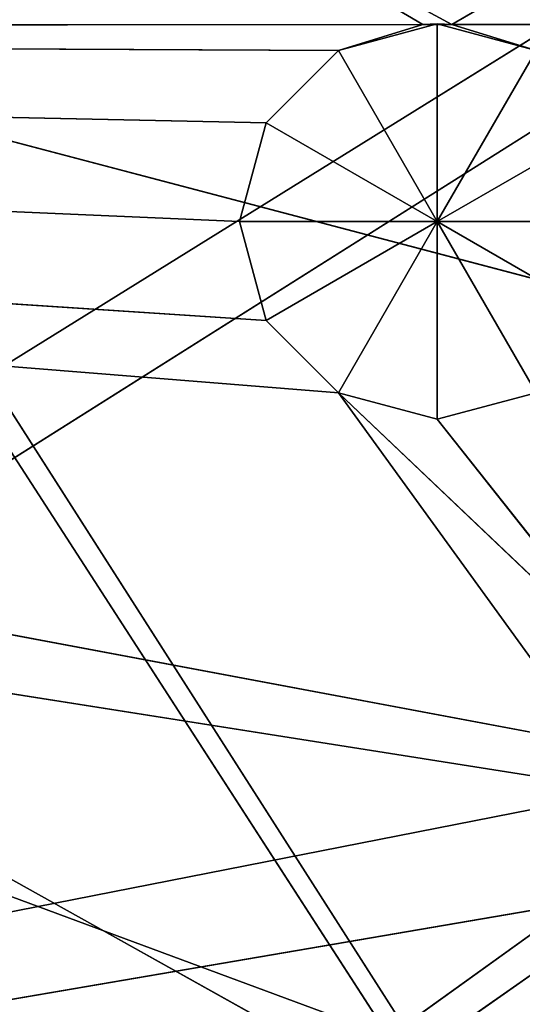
# Model space of a CAD drawing. Extents: x 0 to 49.9, y 0 to 49.9.
# Tile 52 of 190: x 10.9 to 11.6, y 15.3 to 16.7. Entities that reach past the tile are written whole.
import ezdxf

# ---------------------------------------------------------------- set-up
doc = ezdxf.new("R2010")
doc.units = 0
doc.header["$LTSCALE"] = 25.4
doc.layers.get('0').update_dxf_attribs({"color": 13, "linetype": 'CONTINUOUS'})

# ---------------------------------------------------------------- blocks, each defined once
blk = doc.blocks.new('REFLECTOR-LED-GU10-8348-83')
at = {"color": 7}
for p, q in [((9.6615, 52.7165, 33.7591), (11.5418, 52.7165, 34.8097)), ((9.6615, 52.7165, 33.7591), (11.5418, 52.7165, 34.8097)), ((11.5418, 52.7165, 34.8097), (10.3457, 52.7165, 32.936)), ((10.3457, 52.7165, 32.936), (11.5418, 52.433, 34.8097)), ((10.3457, 52.7165, 32.936), (11.5418, 52.433, 34.8097)), ((11.5418, 52.7165, 34.8097), (10.3457, 52.7165, 32.936)), ((11.5418, 52.433, 34.8097), (10.3457, 52.433, 32.936)), ((11.5418, 52.433, 34.8097), (10.3457, 52.433, 32.936)), ((11.2372, 51.3838, 33.6198), (11.1987, 51.8838, 33.4761)), ((11.1987, 51.8838, 33.4761), (11.2372, 51.8838, 33.6198)), ((11.2372, 51.3838, 33.6198), (11.1987, 51.8838, 33.4761)), ((11.1987, 51.3838, 33.4761), (11.1987, 51.8838, 33.4761)), ((11.1987, 51.3838, 33.4761), (11.1987, 51.8838, 33.4761)), ((11.1987, 51.3838, 33.4761), (11.2372, 51.8838, 33.3324)), ((11.2372, 51.8838, 33.3324), (11.1987, 51.8838, 33.4761)), ((11.1987, 51.3838, 33.4761), (11.2372, 51.8838, 33.3324)), ((11.1987, 51.8838, 33.4761), (11.2372, 51.8838, 33.6198)), ((11.1987, 51.8838, 33.4761), (11.4861, 51.8838, 33.4761)), ((11.1987, 51.8838, 33.4761), (11.4861, 51.8838, 33.4761)), ((11.2372, 51.8838, 33.3324), (11.1987, 51.8838, 33.4761)), ((11.3424, 51.3838, 33.7249), (11.2372, 51.8838, 33.6198)), ((11.2372, 51.8838, 33.6198), (11.3424, 51.8838, 33.7249)), ((11.3424, 51.3838, 33.7249), (11.2372, 51.8838, 33.6198)), ((11.2372, 51.3838, 33.6198), (11.2372, 51.8838, 33.6198)), ((11.2372, 51.3838, 33.6198), (11.2372, 51.8838, 33.6198)), ((11.2372, 51.3838, 33.3324), (11.2372, 51.8838, 33.3324)), ((11.2372, 51.3838, 33.3324), (11.2372, 51.8838, 33.3324)), ((11.2372, 51.3838, 33.3324), (11.3424, 51.8838, 33.2272)), ((11.3424, 51.8838, 33.2272), (11.2372, 51.8838, 33.3324)), ((11.2372, 51.3838, 33.3324), (11.3424, 51.8838, 33.2272)), ((11.3424, 51.8838, 33.2272), (11.2372, 51.8838, 33.3324)), ((11.4861, 51.8838, 33.4761), (11.2372, 51.8838, 33.3324)), ((11.2372, 51.8838, 33.6198), (11.3424, 51.8838, 33.7249)), ((11.2372, 51.8838, 33.6198), (11.4861, 51.8838, 33.4761)), ((11.2372, 51.8838, 33.6198), (11.4861, 51.8838, 33.4761)), ((11.4861, 51.8838, 33.4761), (11.2372, 51.8838, 33.3324)), ((11.4861, 51.3838, 33.7634), (11.3424, 51.8838, 33.7249)), ((11.3424, 51.8838, 33.7249), (11.4861, 51.8838, 33.7634)), ((11.4861, 51.3838, 33.7634), (11.3424, 51.8838, 33.7249)), ((11.3424, 51.3838, 33.7249), (11.3424, 51.8838, 33.7249)), ((11.3424, 51.3838, 33.7249), (11.3424, 51.8838, 33.7249)), ((11.3424, 51.3838, 33.2272), (11.3424, 51.8838, 33.2272)), ((11.3424, 51.3838, 33.2272), (11.3424, 51.8838, 33.2272)), ((11.465, 51.3838, 33.1895), (11.3424, 51.8838, 33.2272)), ((11.465, 51.3838, 33.1895), (11.3424, 51.8838, 33.2272)), ((11.4861, 51.8838, 33.1887), (11.3424, 51.8838, 33.2272)), ((11.3424, 51.8838, 33.2272), (11.4861, 51.8838, 33.4761)), ((11.3424, 51.8838, 33.2272), (11.4861, 51.8838, 33.4761)), ((11.4861, 51.8838, 33.1887), (11.3424, 51.8838, 33.2272)), ((11.4861, 51.8838, 33.4761), (11.3424, 51.8838, 33.7249)), ((11.3424, 51.8838, 33.7249), (11.4861, 51.8838, 33.7634)), ((11.4861, 51.8838, 33.4761), (11.3424, 51.8838, 33.7249)), ((11.465, 51.3838, 33.1895), (11.4861, 51.8838, 33.1887)), ((11.465, 51.3838, 33.1895), (11.4861, 51.8838, 33.1887)), ((11.4861, 51.8838, 33.1887), (11.5072, 51.3838, 33.1895)), ((11.6298, 51.8838, 33.2272), (11.4861, 51.8838, 33.1887)), ((11.6298, 51.3838, 33.7249), (11.4861, 51.8838, 33.7634)), ((11.4861, 51.8838, 33.7634), (11.6298, 51.8838, 33.7249)), ((11.6298, 51.3838, 33.7249), (11.4861, 51.8838, 33.7634)), ((11.4861, 51.3838, 33.7634), (11.4861, 51.8838, 33.7634)), ((11.4861, 51.3838, 33.7634), (11.4861, 51.8838, 33.7634)), ((11.4861, 51.8838, 33.1887), (11.5072, 51.3838, 33.1895)), ((11.4861, 51.8838, 33.1887), (11.4861, 51.8838, 33.4761)), ((11.4861, 51.8838, 33.1887), (11.4861, 51.8838, 33.4761)), ((11.6298, 51.8838, 33.2272), (11.4861, 51.8838, 33.1887)), ((11.6298, 51.8838, 33.2272), (11.4861, 51.8838, 33.4761)), ((11.6298, 51.8838, 33.7249), (11.4861, 51.8838, 33.4761)), ((11.4861, 51.8838, 33.4761), (11.7349, 51.8838, 33.6198)), ((11.6298, 51.8838, 33.7249), (11.4861, 51.8838, 33.4761)), ((11.4861, 51.8838, 33.7634), (11.6298, 51.8838, 33.7249)), ((11.4861, 51.8838, 33.7634), (11.4861, 51.8838, 33.4761)), ((11.4861, 51.8838, 33.7634), (11.4861, 51.8838, 33.4761)), ((11.7349, 51.8838, 33.3324), (11.4861, 51.8838, 33.4761)), ((11.6298, 51.8838, 33.2272), (11.4861, 51.8838, 33.4761)), ((11.7349, 51.8838, 33.3324), (11.4861, 51.8838, 33.4761)), ((11.7734, 51.8838, 33.4761), (11.4861, 51.8838, 33.4761)), ((11.7734, 51.8838, 33.4761), (11.4861, 51.8838, 33.4761)), ((11.4861, 51.8838, 33.4761), (11.7349, 51.8838, 33.6198)), ((11.5072, 51.3838, 33.1895), (11.6298, 51.8838, 33.2272)), ((11.5072, 51.3838, 33.1895), (11.6298, 51.8838, 33.2272)), ((11.465, 51.3838, 33.1895), (4.7511, 51.3838, 33.1956)), ((11.465, 51.3838, 33.1895), (4.7511, 51.3838, 33.1956)), ((11.3424, 51.3838, 33.2272), (4.7511, 51.3838, 33.1956)), ((11.2372, 51.3838, 33.3324), (4.7511, 51.3838, 33.1956)), ((11.3424, 51.3838, 33.2272), (4.7511, 51.3838, 33.1956)), ((11.2372, 51.3838, 33.3324), (4.7511, 51.3838, 33.1956)), ((11.1987, 51.3838, 33.4761), (4.7511, 51.3838, 33.1956)), ((11.1987, 51.3838, 33.4761), (4.7511, 51.3838, 33.1956)), ((11.2372, 51.3838, 33.6198), (4.7511, 51.3838, 33.1956)), ((4.7511, 51.3838, 33.1956), (11.7613, 51.3838, 34.3039)), ((4.7511, 51.3838, 33.1956), (11.7613, 51.3838, 34.3039)), ((4.7511, 51.3838, 33.1956), (11.3424, 51.3838, 33.7249)), ((4.7511, 51.3838, 33.1956), (11.3424, 51.3838, 33.7249)), ((11.2372, 51.3838, 33.6198), (4.7511, 51.3838, 33.1956)), ((5.8381, 51.3838, 35.4689), (11.7998, 51.3838, 34.4476)), ((5.8381, 51.3838, 35.4689), (11.7998, 51.3838, 34.4476)), ((5.8381, 51.3838, 35.4689), (11.7613, 51.3838, 34.3039)), ((5.8381, 51.3838, 35.4689), (11.7613, 51.3838, 34.3039)), ((7.2176, 51.3838, 37.6541), (11.7998, 51.3838, 34.4476)), ((7.2176, 51.3838, 37.6541), (11.7998, 51.3838, 34.4476)), ((11.5072, 51.3838, 33.1895), (10.9766, 51.3838, 32.9019)), ((11.5072, 51.3838, 33.1895), (10.9766, 51.3838, 32.9019)), ((11.465, 51.3838, 33.1895), (10.9766, 51.3838, 32.9019)), ((11.465, 51.3838, 33.1895), (10.9766, 51.3838, 32.9019)), ((11.2372, 51.3838, 33.3324), (11.1987, 51.3838, 33.4761)), ((11.1987, 51.3838, 33.4761), (11.2372, 51.3838, 33.6198)), ((11.1987, 51.3838, 33.4761), (11.2372, 51.3838, 33.6198)), ((11.2372, 51.3838, 33.3324), (11.1987, 51.3838, 33.4761)), ((11.3424, 51.3838, 33.2272), (11.2372, 51.3838, 33.3324)), ((11.2372, 51.3838, 33.6198), (11.3424, 51.3838, 33.7249)), ((11.2372, 51.3838, 33.6198), (11.3424, 51.3838, 33.7249)), ((11.3424, 51.3838, 33.2272), (11.2372, 51.3838, 33.3324)), ((11.7613, 51.3838, 34.3039), (11.3424, 51.3838, 33.7249)), ((11.3424, 51.3838, 33.7249), (11.7998, 51.3838, 34.1602)), ((11.3424, 51.3838, 33.7249), (11.7998, 51.3838, 34.1602)), ((11.3424, 51.3838, 33.7249), (11.4861, 51.3838, 33.7634)), ((11.465, 51.3838, 33.1895), (11.3424, 51.3838, 33.2272)), ((11.7613, 51.3838, 34.3039), (11.3424, 51.3838, 33.7249)), ((11.3424, 51.3838, 33.7249), (11.4861, 51.3838, 33.7634)), ((11.465, 51.3838, 33.1895), (11.3424, 51.3838, 33.2272)), ((11.5072, 51.3838, 33.1895), (11.465, 51.3838, 33.1895)), ((11.5072, 51.3838, 33.1895), (11.465, 51.3838, 33.1895)), ((11.4861, 51.3838, 33.7634), (11.7998, 51.3838, 34.1602)), ((11.4861, 51.3838, 33.7634), (11.7998, 51.3838, 34.1602)), ((11.4861, 51.3838, 33.7634), (11.6298, 51.3838, 33.7249)), ((11.4861, 51.3838, 33.7634), (11.6298, 51.3838, 33.7249)), ((11.6298, 51.3838, 33.2272), (11.5072, 51.3838, 33.1895)), ((11.5072, 51.3838, 33.1895), (12.3294, 51.3838, 33.1891)), ((11.5072, 51.3838, 33.1895), (12.3294, 51.3838, 33.1891)), ((11.5072, 51.3838, 33.1895), (12.7224, 51.3838, 32.4825)), ((11.5072, 51.3838, 33.1895), (12.7224, 51.3838, 32.4825)), ((11.6298, 51.3838, 33.2272), (11.5072, 51.3838, 33.1895)), ((8.9283, 39.5871, 35.0461), (24.9387, 39.5871, 24.9387)), ((8.9283, 39.5871, 35.0461), (24.9387, 39.5871, 24.9387)), ((8.9283, 38.5871, 35.0461), (24.9387, 38.5871, 24.9387)), ((8.9283, 38.5871, 35.0461), (24.9387, 38.5871, 24.9387))]:
    blk.add_line(p, q, dxfattribs=at)
at = {"color": 18}
for p, q in [((11.4157, 34.6582, 34.6612), (9.396, 36.6453, 33.9123)), ((11.4157, 34.6582, 34.6612), (9.396, 36.6453, 33.9123)), ((11.4157, 34.6582, 34.6612), (10.5148, 34.6582, 33.2664)), ((11.4157, 34.6582, 34.6612), (10.5148, 34.6582, 33.2664)), ((12.5938, 32.7841, 33.8142), (10.5148, 34.6582, 33.2664)), ((12.5938, 32.7841, 33.8142), (10.5148, 34.6582, 33.2664)), ((11.4157, 34.6582, 34.6612), (12.5938, 32.7841, 33.8142)), ((11.4157, 34.6582, 34.6612), (12.5938, 32.7841, 33.8142)), ((10.3759, 32.3993, 33.9844), (12.5628, 30.4637, 34.3956)), ((10.3759, 32.3993, 33.9844), (12.5628, 30.4637, 34.3956)), ((10.3759, 32.3993, 33.9844), (11.7079, 30.4637, 33.157)), ((10.3759, 32.3993, 33.9844), (11.7079, 30.4637, 33.157))]:
    blk.add_line(p, q, dxfattribs=at)
at = {"color": 7}
mesh = blk.add_polyface(dxfattribs=at)
corners = [(9.6615, 52.7165, 33.7591), (10.8155, 52.433, 35.5089), (10.9435, 52.7165, 35.6777)]
mesh.append_faces([[corners[k] for k in face] for face in [(0, 1, 2)]], dxfattribs={"color": 7})
mesh = blk.add_polyface(dxfattribs=at)
corners = [(11.5418, 52.7165, 34.8097), (10.3457, 52.7165, 32.936), (9.6615, 52.7165, 33.7591)]
mesh.append_faces([[corners[k] for k in face] for face in [(0, 1, 2)]], dxfattribs={"color": 7})
mesh = blk.add_polyface(dxfattribs=at)
corners = [(10.9435, 52.7165, 35.6777), (11.5418, 52.7165, 34.8097), (9.6615, 52.7165, 33.7591)]
mesh.append_faces([[corners[k] for k in face] for face in [(0, 1, 2)]], dxfattribs={"color": 7})
mesh = blk.add_polyface(dxfattribs=at)
corners = [(10.3457, 52.7165, 32.936), (11.5418, 52.433, 34.8097), (10.3457, 52.433, 32.936)]
mesh.append_faces([[corners[k] for k in face] for face in [(0, 1, 2)]], dxfattribs={"color": 7})
mesh = blk.add_polyface(dxfattribs=at)
corners = [(11.5418, 52.7165, 34.8097), (11.5418, 52.433, 34.8097), (10.3457, 52.7165, 32.936)]
mesh.append_faces([[corners[k] for k in face] for face in [(0, 1, 2)]], dxfattribs={"color": 7})
mesh = blk.add_polyface(dxfattribs=at)
corners = [(11.5418, 52.433, 34.8097), (18.5739, 52.433, 28.906), (10.3457, 52.433, 32.936)]
mesh.append_faces([[corners[k] for k in face] for face in [(0, 1, 2)]], dxfattribs={"color": 7})
mesh = blk.add_polyface(dxfattribs=at)
corners = [(11.5418, 52.433, 34.8097), (19.5028, 52.433, 30.106), (18.5739, 52.433, 28.906)]
mesh.append_faces([[corners[k] for k in face] for face in [(0, 1, 2)]], dxfattribs={"color": 7})
mesh = blk.add_polyface(dxfattribs=at)
corners = [(12.977, 52.433, 36.5072), (19.5028, 52.433, 30.106), (11.5418, 52.433, 34.8097)]
mesh.append_faces([[corners[k] for k in face] for face in [(0, 1, 2)]], dxfattribs={"color": 7})
mesh = blk.add_polyface(dxfattribs=at)
corners = [(11.2372, 51.8838, 33.6198), (11.2372, 51.3838, 33.6198), (11.1987, 51.8838, 33.4761)]
mesh.append_faces([[corners[k] for k in face] for face in [(0, 1, 2)]], dxfattribs={"color": 7})
mesh = blk.add_polyface(dxfattribs=at)
corners = [(11.1987, 51.8838, 33.4761), (11.2372, 51.3838, 33.6198), (11.1987, 51.3838, 33.4761)]
mesh.append_faces([[corners[k] for k in face] for face in [(0, 1, 2)]], dxfattribs={"color": 7})
mesh = blk.add_polyface(dxfattribs=at)
corners = [(11.1987, 51.8838, 33.4761), (11.1987, 51.3838, 33.4761), (11.2372, 51.8838, 33.3324)]
mesh.append_faces([[corners[k] for k in face] for face in [(0, 1, 2)]], dxfattribs={"color": 7})
mesh = blk.add_polyface(dxfattribs=at)
corners = [(11.2372, 51.8838, 33.3324), (11.1987, 51.3838, 33.4761), (11.2372, 51.3838, 33.3324)]
mesh.append_faces([[corners[k] for k in face] for face in [(0, 1, 2)]], dxfattribs={"color": 7})
mesh = blk.add_polyface(dxfattribs=at)
corners = [(11.2372, 51.8838, 33.6198), (11.1987, 51.8838, 33.4761), (11.4861, 51.8838, 33.4761)]
mesh.append_faces([[corners[k] for k in face] for face in [(0, 1, 2)]], dxfattribs={"color": 7})
mesh = blk.add_polyface(dxfattribs=at)
corners = [(11.1987, 51.8838, 33.4761), (11.2372, 51.8838, 33.3324), (11.4861, 51.8838, 33.4761)]
mesh.append_faces([[corners[k] for k in face] for face in [(0, 1, 2)]], dxfattribs={"color": 7})
mesh = blk.add_polyface(dxfattribs=at)
corners = [(11.3424, 51.3838, 33.7249), (11.2372, 51.8838, 33.6198), (11.3424, 51.8838, 33.7249)]
mesh.append_faces([[corners[k] for k in face] for face in [(0, 1, 2)]], dxfattribs={"color": 7})
mesh = blk.add_polyface(dxfattribs=at)
corners = [(11.3424, 51.3838, 33.7249), (11.2372, 51.3838, 33.6198), (11.2372, 51.8838, 33.6198)]
mesh.append_faces([[corners[k] for k in face] for face in [(0, 1, 2)]], dxfattribs={"color": 7})
mesh = blk.add_polyface(dxfattribs=at)
corners = [(11.2372, 51.8838, 33.3324), (11.2372, 51.3838, 33.3324), (11.3424, 51.8838, 33.2272)]
mesh.append_faces([[corners[k] for k in face] for face in [(0, 1, 2)]], dxfattribs={"color": 7})
mesh = blk.add_polyface(dxfattribs=at)
corners = [(11.3424, 51.8838, 33.2272), (11.2372, 51.3838, 33.3324), (11.3424, 51.3838, 33.2272)]
mesh.append_faces([[corners[k] for k in face] for face in [(0, 1, 2)]], dxfattribs={"color": 7})
mesh = blk.add_polyface(dxfattribs=at)
corners = [(11.4861, 51.8838, 33.4761), (11.2372, 51.8838, 33.3324), (11.3424, 51.8838, 33.2272)]
mesh.append_faces([[corners[k] for k in face] for face in [(0, 1, 2)]], dxfattribs={"color": 7})
mesh = blk.add_polyface(dxfattribs=at)
corners = [(11.3424, 51.8838, 33.7249), (11.2372, 51.8838, 33.6198), (11.4861, 51.8838, 33.4761)]
mesh.append_faces([[corners[k] for k in face] for face in [(0, 1, 2)]], dxfattribs={"color": 7})
mesh = blk.add_polyface(dxfattribs=at)
corners = [(11.4861, 51.3838, 33.7634), (11.3424, 51.8838, 33.7249), (11.4861, 51.8838, 33.7634)]
mesh.append_faces([[corners[k] for k in face] for face in [(0, 1, 2)]], dxfattribs={"color": 7})
mesh = blk.add_polyface(dxfattribs=at)
corners = [(11.4861, 51.3838, 33.7634), (11.3424, 51.3838, 33.7249), (11.3424, 51.8838, 33.7249)]
mesh.append_faces([[corners[k] for k in face] for face in [(0, 1, 2)]], dxfattribs={"color": 7})
mesh = blk.add_polyface(dxfattribs=at)
corners = [(11.465, 51.3838, 33.1895), (11.3424, 51.8838, 33.2272), (11.3424, 51.3838, 33.2272)]
mesh.append_faces([[corners[k] for k in face] for face in [(0, 1, 2)]], dxfattribs={"color": 7})
mesh = blk.add_polyface(dxfattribs=at)
corners = [(11.4861, 51.8838, 33.1887), (11.3424, 51.8838, 33.2272), (11.465, 51.3838, 33.1895)]
mesh.append_faces([[corners[k] for k in face] for face in [(0, 1, 2)]], dxfattribs={"color": 7})
mesh = blk.add_polyface(dxfattribs=at)
corners = [(11.4861, 51.8838, 33.4761), (11.3424, 51.8838, 33.2272), (11.4861, 51.8838, 33.1887)]
mesh.append_faces([[corners[k] for k in face] for face in [(0, 1, 2)]], dxfattribs={"color": 7})
mesh = blk.add_polyface(dxfattribs=at)
corners = [(11.4861, 51.8838, 33.7634), (11.3424, 51.8838, 33.7249), (11.4861, 51.8838, 33.4761)]
mesh.append_faces([[corners[k] for k in face] for face in [(0, 1, 2)]], dxfattribs={"color": 7})
mesh = blk.add_polyface(dxfattribs=at)
corners = [(11.5072, 51.3838, 33.1895), (11.4861, 51.8838, 33.1887), (11.465, 51.3838, 33.1895)]
mesh.append_faces([[corners[k] for k in face] for face in [(0, 1, 2)]], dxfattribs={"color": 7})
mesh = blk.add_polyface(dxfattribs=at)
corners = [(11.6298, 51.8838, 33.2272), (11.4861, 51.8838, 33.1887), (11.5072, 51.3838, 33.1895)]
mesh.append_faces([[corners[k] for k in face] for face in [(0, 1, 2)]], dxfattribs={"color": 7})
mesh = blk.add_polyface(dxfattribs=at)
corners = [(11.6298, 51.3838, 33.7249), (11.4861, 51.8838, 33.7634), (11.6298, 51.8838, 33.7249)]
mesh.append_faces([[corners[k] for k in face] for face in [(0, 1, 2)]], dxfattribs={"color": 7})
mesh = blk.add_polyface(dxfattribs=at)
corners = [(11.6298, 51.3838, 33.7249), (11.4861, 51.3838, 33.7634), (11.4861, 51.8838, 33.7634)]
mesh.append_faces([[corners[k] for k in face] for face in [(0, 1, 2)]], dxfattribs={"color": 7})
mesh = blk.add_polyface(dxfattribs=at)
corners = [(11.4861, 51.8838, 33.4761), (11.4861, 51.8838, 33.1887), (11.6298, 51.8838, 33.2272)]
mesh.append_faces([[corners[k] for k in face] for face in [(0, 1, 2)]], dxfattribs={"color": 7})
mesh = blk.add_polyface(dxfattribs=at)
corners = [(11.6298, 51.8838, 33.7249), (11.4861, 51.8838, 33.4761), (11.7349, 51.8838, 33.6198)]
mesh.append_faces([[corners[k] for k in face] for face in [(0, 1, 2)]], dxfattribs={"color": 7})
mesh = blk.add_polyface(dxfattribs=at)
corners = [(11.4861, 51.8838, 33.7634), (11.4861, 51.8838, 33.4761), (11.6298, 51.8838, 33.7249)]
mesh.append_faces([[corners[k] for k in face] for face in [(0, 1, 2)]], dxfattribs={"color": 7})
mesh = blk.add_polyface(dxfattribs=at)
corners = [(11.4861, 51.8838, 33.4761), (11.6298, 51.8838, 33.2272), (11.7349, 51.8838, 33.3324)]
mesh.append_faces([[corners[k] for k in face] for face in [(0, 1, 2)]], dxfattribs={"color": 7})
mesh = blk.add_polyface(dxfattribs=at)
corners = [(11.4861, 51.8838, 33.4761), (11.7349, 51.8838, 33.3324), (11.7734, 51.8838, 33.4761)]
mesh.append_faces([[corners[k] for k in face] for face in [(0, 1, 2)]], dxfattribs={"color": 7})
mesh = blk.add_polyface(dxfattribs=at)
corners = [(11.7349, 51.8838, 33.6198), (11.4861, 51.8838, 33.4761), (11.7734, 51.8838, 33.4761)]
mesh.append_faces([[corners[k] for k in face] for face in [(0, 1, 2)]], dxfattribs={"color": 7})
mesh = blk.add_polyface(dxfattribs=at)
corners = [(11.6298, 51.8838, 33.2272), (11.5072, 51.3838, 33.1895), (11.6298, 51.3838, 33.2272)]
mesh.append_faces([[corners[k] for k in face] for face in [(0, 1, 2)]], dxfattribs={"color": 7})
mesh = blk.add_polyface(dxfattribs=at)
corners = [(4.7511, 51.3838, 33.1956), (10.8329, 51.3838, 32.8634), (10.9766, 51.3838, 32.9019)]
mesh.append_faces([[corners[k] for k in face] for face in [(0, 1, 2)]], dxfattribs={"color": 7})
mesh = blk.add_polyface(dxfattribs=at)
corners = [(4.7511, 51.3838, 33.1956), (10.9766, 51.3838, 32.9019), (11.465, 51.3838, 33.1895)]
mesh.append_faces([[corners[k] for k in face] for face in [(0, 1, 2)]], dxfattribs={"color": 7})
mesh = blk.add_polyface(dxfattribs=at)
corners = [(11.3424, 51.3838, 33.2272), (4.7511, 51.3838, 33.1956), (11.465, 51.3838, 33.1895)]
mesh.append_faces([[corners[k] for k in face] for face in [(0, 1, 2)]], dxfattribs={"color": 7})
mesh = blk.add_polyface(dxfattribs=at)
corners = [(11.2372, 51.3838, 33.3324), (4.7511, 51.3838, 33.1956), (11.3424, 51.3838, 33.2272)]
mesh.append_faces([[corners[k] for k in face] for face in [(0, 1, 2)]], dxfattribs={"color": 7})
mesh = blk.add_polyface(dxfattribs=at)
corners = [(11.1987, 51.3838, 33.4761), (4.7511, 51.3838, 33.1956), (11.2372, 51.3838, 33.3324)]
mesh.append_faces([[corners[k] for k in face] for face in [(0, 1, 2)]], dxfattribs={"color": 7})
mesh = blk.add_polyface(dxfattribs=at)
corners = [(11.2372, 51.3838, 33.6198), (4.7511, 51.3838, 33.1956), (11.1987, 51.3838, 33.4761)]
mesh.append_faces([[corners[k] for k in face] for face in [(0, 1, 2)]], dxfattribs={"color": 7})
mesh = blk.add_polyface(dxfattribs=at)
corners = [(5.8381, 51.3838, 35.4689), (4.7511, 51.3838, 33.1956), (11.7613, 51.3838, 34.3039)]
mesh.append_faces([[corners[k] for k in face] for face in [(0, 1, 2)]], dxfattribs={"color": 7})
mesh = blk.add_polyface(dxfattribs=at)
corners = [(11.7613, 51.3838, 34.3039), (4.7511, 51.3838, 33.1956), (11.3424, 51.3838, 33.7249)]
mesh.append_faces([[corners[k] for k in face] for face in [(0, 1, 2)]], dxfattribs={"color": 7})
mesh = blk.add_polyface(dxfattribs=at)
corners = [(11.3424, 51.3838, 33.7249), (4.7511, 51.3838, 33.1956), (11.2372, 51.3838, 33.6198)]
mesh.append_faces([[corners[k] for k in face] for face in [(0, 1, 2)]], dxfattribs={"color": 7})
mesh = blk.add_polyface(dxfattribs=at)
corners = [(7.2176, 51.3838, 37.6541), (5.8381, 51.3838, 35.4689), (11.7998, 51.3838, 34.4476)]
mesh.append_faces([[corners[k] for k in face] for face in [(0, 1, 2)]], dxfattribs={"color": 7})
mesh = blk.add_polyface(dxfattribs=at)
corners = [(5.8381, 51.3838, 35.4689), (11.7613, 51.3838, 34.3039), (11.7998, 51.3838, 34.4476)]
mesh.append_faces([[corners[k] for k in face] for face in [(0, 1, 2)]], dxfattribs={"color": 7})
mesh = blk.add_polyface(dxfattribs=at)
corners = [(7.2176, 51.3838, 37.6541), (11.905, 51.3838, 34.5528), (12.3748, 51.3838, 35.0948)]
mesh.append_faces([[corners[k] for k in face] for face in [(0, 1, 2)]], dxfattribs={"color": 7})
mesh = blk.add_polyface(dxfattribs=at)
corners = [(7.2176, 51.3838, 37.6541), (11.7998, 51.3838, 34.4476), (11.905, 51.3838, 34.5528)]
mesh.append_faces([[corners[k] for k in face] for face in [(0, 1, 2)]], dxfattribs={"color": 7})
mesh = blk.add_polyface(dxfattribs=at)
corners = [(11.5072, 51.3838, 33.1895), (10.9766, 51.3838, 32.9019), (12.7224, 51.3838, 32.4825)]
mesh.append_faces([[corners[k] for k in face] for face in [(0, 1, 2)]], dxfattribs={"color": 7})
mesh = blk.add_polyface(dxfattribs=at)
corners = [(11.465, 51.3838, 33.1895), (10.9766, 51.3838, 32.9019), (11.5072, 51.3838, 33.1895)]
mesh.append_faces([[corners[k] for k in face] for face in [(0, 1, 2)]], dxfattribs={"color": 7})
mesh = blk.add_polyface(dxfattribs=at)
corners = [(11.7613, 51.3838, 34.3039), (11.3424, 51.3838, 33.7249), (11.7998, 51.3838, 34.1602)]
mesh.append_faces([[corners[k] for k in face] for face in [(0, 1, 2)]], dxfattribs={"color": 7})
mesh = blk.add_polyface(dxfattribs=at)
corners = [(11.7998, 51.3838, 34.1602), (11.3424, 51.3838, 33.7249), (11.4861, 51.3838, 33.7634)]
mesh.append_faces([[corners[k] for k in face] for face in [(0, 1, 2)]], dxfattribs={"color": 7})
mesh = blk.add_polyface(dxfattribs=at)
corners = [(11.7998, 51.3838, 34.1602), (11.4861, 51.3838, 33.7634), (11.6298, 51.3838, 33.7249)]
mesh.append_faces([[corners[k] for k in face] for face in [(0, 1, 2)]], dxfattribs={"color": 7})
mesh = blk.add_polyface(dxfattribs=at)
corners = [(11.6298, 51.3838, 33.2272), (11.5072, 51.3838, 33.1895), (12.3294, 51.3838, 33.1891)]
mesh.append_faces([[corners[k] for k in face] for face in [(0, 1, 2)]], dxfattribs={"color": 7})
mesh = blk.add_polyface(dxfattribs=at)
corners = [(11.5072, 51.3838, 33.1895), (12.7224, 51.3838, 32.4825), (12.3294, 51.3838, 33.1891)]
mesh.append_faces([[corners[k] for k in face] for face in [(0, 1, 2)]], dxfattribs={"color": 7})
mesh = blk.add_polyface(dxfattribs=at)
corners = [(8.9283, 39.5871, 35.0461), (24.9387, 39.5871, 24.9387), (7.8453, 39.5871, 33.0816)]
mesh.append_faces([[corners[k] for k in face] for face in [(0, 1, 2)]], dxfattribs={"color": 7})
mesh = blk.add_polyface(dxfattribs=at)
corners = [(10.2361, 39.5871, 36.8688), (24.9387, 39.5871, 24.9387), (8.9283, 39.5871, 35.0461)]
mesh.append_faces([[corners[k] for k in face] for face in [(0, 1, 2)]], dxfattribs={"color": 7})
mesh = blk.add_polyface(dxfattribs=at)
corners = [(11.7503, 39.5871, 38.5239), (24.9387, 39.5871, 24.9387), (10.2361, 39.5871, 36.8688)]
mesh.append_faces([[corners[k] for k in face] for face in [(0, 1, 2)]], dxfattribs={"color": 7})
mesh = blk.add_polyface(dxfattribs=at)
corners = [(8.9283, 38.5871, 35.0461), (7.8453, 38.5871, 33.0816), (24.9387, 38.5871, 24.9387)]
mesh.append_faces([[corners[k] for k in face] for face in [(0, 1, 2)]], dxfattribs={"color": 7})
mesh = blk.add_polyface(dxfattribs=at)
corners = [(10.2361, 38.5871, 36.8688), (8.9283, 38.5871, 35.0461), (24.9387, 38.5871, 24.9387)]
mesh.append_faces([[corners[k] for k in face] for face in [(0, 1, 2)]], dxfattribs={"color": 7})
mesh = blk.add_polyface(dxfattribs=at)
corners = [(11.7503, 38.5871, 38.5239), (10.2361, 38.5871, 36.8688), (24.9387, 38.5871, 24.9387)]
mesh.append_faces([[corners[k] for k in face] for face in [(0, 1, 2)]], dxfattribs={"color": 7})
mesh = blk.add_polyface(dxfattribs=at)
corners = [(10.3668, 36.6453, 35.4153), (11.4157, 34.6582, 34.6612), (9.396, 36.6453, 33.9123)]
mesh.append_faces([[corners[k] for k in face] for face in [(0, 1, 2)]], dxfattribs={"color": 7})
mesh = blk.add_polyface(dxfattribs=at)
corners = [(9.396, 36.6453, 33.9123), (11.4157, 34.6582, 34.6612), (10.5148, 34.6582, 33.2664)]
mesh.append_faces([[corners[k] for k in face] for face in [(0, 1, 2)]], dxfattribs={"color": 7})
mesh = blk.add_polyface(dxfattribs=at)
corners = [(10.5148, 34.6582, 33.2664), (11.7714, 32.7841, 32.5409), (9.7573, 34.6582, 31.7889)]
mesh.append_faces([[corners[k] for k in face] for face in [(0, 1, 2)]], dxfattribs={"color": 7})
mesh = blk.add_polyface(dxfattribs=at)
corners = [(11.4157, 34.6582, 34.6612), (12.5938, 32.7841, 33.8142), (10.5148, 34.6582, 33.2664)]
mesh.append_faces([[corners[k] for k in face] for face in [(0, 1, 2)]], dxfattribs={"color": 7})
mesh = blk.add_polyface(dxfattribs=at)
corners = [(10.5148, 34.6582, 33.2664), (12.5938, 32.7841, 33.8142), (11.7714, 32.7841, 32.5409)]
mesh.append_faces([[corners[k] for k in face] for face in [(0, 1, 2)]], dxfattribs={"color": 7})
mesh = blk.add_polyface(dxfattribs=at)
corners = [(11.4157, 34.6582, 34.6612), (13.5388, 32.7841, 34.9992), (12.5938, 32.7841, 33.8142)]
mesh.append_faces([[corners[k] for k in face] for face in [(0, 1, 2)]], dxfattribs={"color": 7})
mesh = blk.add_polyface(dxfattribs=at)
corners = [(9.18, 34.4545, 34.7272), (10.3759, 32.3993, 33.9844), (11.3169, 32.3993, 35.3476)]
mesh.append_faces([[corners[k] for k in face] for face in [(0, 1, 2)]], dxfattribs={"color": 7})
mesh = blk.add_polyface(dxfattribs=at)
corners = [(9.5708, 32.3993, 32.5366), (11.7079, 30.4637, 33.157), (10.3759, 32.3993, 33.9844)]
mesh.append_faces([[corners[k] for k in face] for face in [(0, 1, 2)]], dxfattribs={"color": 7})
mesh = blk.add_polyface(dxfattribs=at)
corners = [(10.3759, 32.3993, 33.9844), (12.5628, 30.4637, 34.3956), (11.3169, 32.3993, 35.3476)]
mesh.append_faces([[corners[k] for k in face] for face in [(0, 1, 2)]], dxfattribs={"color": 7})
mesh = blk.add_polyface(dxfattribs=at)
corners = [(10.3759, 32.3993, 33.9844), (11.7079, 30.4637, 33.157), (12.5628, 30.4637, 34.3956)]
mesh.append_faces([[corners[k] for k in face] for face in [(0, 1, 2)]], dxfattribs={"color": 7})
mesh = blk.add_polyface(dxfattribs=at)
corners = [(13.5333, 30.4637, 35.5459), (11.3169, 32.3993, 35.3476), (12.5628, 30.4637, 34.3956)]
mesh.append_faces([[corners[k] for k in face] for face in [(0, 1, 2)]], dxfattribs={"color": 7})

msp = doc.modelspace()

# ---------------------------------------------------------------- block references
at = {"color": 0, "extrusion": (0, -1, 1.55431e-15)}
msp.add_blockref('REFLECTOR-LED-GU10-8348-83', (0, 0, -49.8775), dxfattribs=at)

doc.saveas('drawing.dxf')
